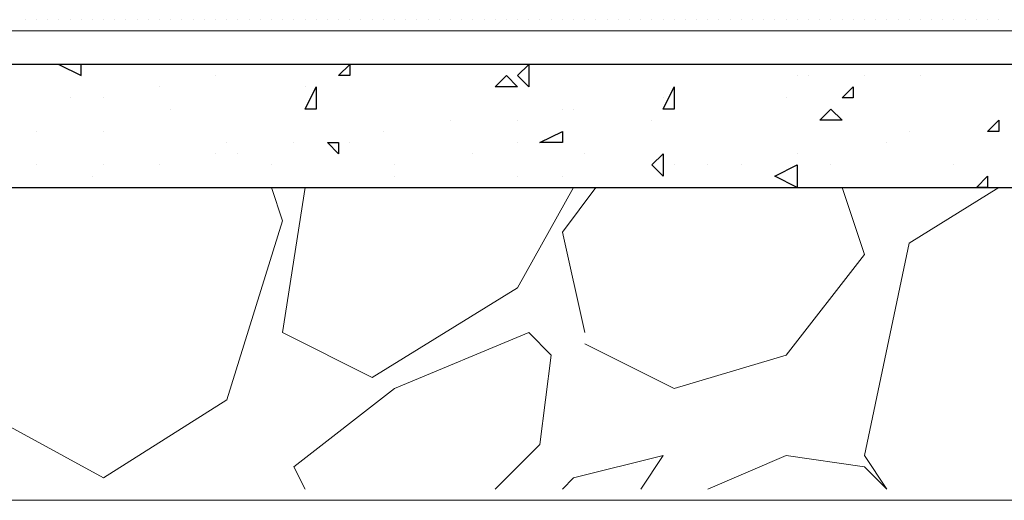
# Model space of a CAD drawing. Header units: metres. Extents: x 5.7 to 89.8, y 4 to 63.5.
# Tile 39 of 256: x 11.8 to 12.6, y 45.4 to 45.8. Entities that reach past the tile are written whole.
import ezdxf

# ---------------------------------------------------------------- set-up
doc = ezdxf.new("R2010")
doc.units = ezdxf.units.M
doc.header["$MEASUREMENT"] = 0
for name, color, linetype in [('PDF17_hatch', 7, 'Continuous'), ('PDF17_hatch-borshi', 7, 'Continuous'), ('PDF17_kaff', 7, 'Continuous')]:
    doc.layers.add(name, color=color, linetype=linetype)

msp = doc.modelspace()

# ---------------------------------------------------------------- linework, layer by layer
at = {"layer": 'PDF17_hatch', "lineweight": 25}
for points in [[(11.81106, 45.76425), (11.81106, 45.76425)], [(11.81106, 45.76425), (11.83032, 45.75462), (11.83032, 45.76425)], [(11.9459, 45.75462), (11.9459, 45.75462)], [(12.44672, 45.75462), (12.44672, 45.75462)], [(12.45635, 45.75462), (12.45635, 45.75462)], [(12.50451, 45.75462), (12.50451, 45.75462)], [(12.55266, 45.75462), (12.55266, 45.75462)], [(11.89774, 45.74499), (11.89774, 45.74499)], [(12.02295, 45.74499), (12.02295, 45.74499)], [(12.34078, 45.74499), (12.34078, 45.74499)], [(11.82069, 45.73536), (11.82069, 45.73536)], [(11.84959, 45.73536), (11.84959, 45.73536)], [(12.33115, 45.73536), (12.33115, 45.73536)], [(12.43709, 45.73536), (12.43709, 45.73536)], [(11.90737, 45.72573), (11.90737, 45.72573)], [(12.24447, 45.72573), (12.24447, 45.72573)], [(12.2541, 45.72573), (12.2541, 45.72573)], [(12.14815, 45.7161), (12.14815, 45.7161)], [(12.20594, 45.7161), (12.20594, 45.7161)], [(12.32152, 45.7161), (12.32152, 45.7161)], [(11.7918, 45.70646), (11.7918, 45.70646)], [(11.84959, 45.70646), (11.84959, 45.70646)], [(12.09037, 45.70646), (12.09037, 45.70646)], [(12.54303, 45.70646), (12.54303, 45.70646)], [(11.95553, 45.69683), (11.95553, 45.69683)], [(12.01332, 45.69683), (12.01332, 45.69683)], [(12.04221, 45.69683), (12.04221, 45.69683)], [(12.06147, 45.69683), (12.06147, 45.69683)], [(12.20594, 45.69683), (12.20594, 45.69683)], [(12.52377, 45.69683), (12.52377, 45.69683)], [(11.9459, 45.6872), (11.9459, 45.6872)], [(11.96516, 45.6872), (11.96516, 45.6872)], [(12.16742, 45.6872), (12.16742, 45.6872)], [(12.26373, 45.6872), (12.26373, 45.6872)], [(12.44672, 45.6872), (12.44672, 45.6872)], [(12.44672, 45.6872), (12.44672, 45.6872)], [(11.7918, 45.67757), (11.7918, 45.67757)], [(11.84959, 45.67757), (11.84959, 45.67757)], [(11.89774, 45.67757), (11.89774, 45.67757)], [(11.99405, 45.67757), (11.99405, 45.67757)], [(12.1, 45.67757), (12.1, 45.67757)], [(12.34078, 45.67757), (12.34078, 45.67757)], [(12.36967, 45.67757), (12.36967, 45.67757)], [(12.39856, 45.67757), (12.39856, 45.67757)], [(12.47561, 45.67757), (12.47561, 45.67757)], [(12.58156, 45.67757), (12.58156, 45.67757)], [(11.83996, 45.66794), (11.83996, 45.66794)], [(12.1, 45.66794), (12.1, 45.66794)], [(12.20594, 45.66794), (12.20594, 45.66794)], [(12.24447, 45.66794), (12.24447, 45.66794)], [(11.98442, 45.65831), (11.98442, 45.65831)], [(12.28299, 45.65831), (12.28299, 45.65831)], [(12.31188, 45.65831), (12.31188, 45.65831)], [(12.4082, 45.65831), (12.4082, 45.65831)]]:
    msp.add_lwpolyline(points, dxfattribs=at)
for points in [[(12.06147, 45.76425), (12.06147, 45.75462), (12.05184, 45.75462)], [(12.21557, 45.76425), (12.21557, 45.74499), (12.20594, 45.75462)], [(12.19631, 45.75462), (12.20594, 45.74499), (12.18668, 45.74499)], [(12.03258, 45.72573), (12.02295, 45.72573), (12.03258, 45.74499)], [(12.34078, 45.74499), (12.34078, 45.72573), (12.33115, 45.72573)], [(12.49488, 45.74499), (12.49488, 45.73536), (12.48525, 45.73536)], [(12.47561, 45.72573), (12.48525, 45.7161), (12.46598, 45.7161)], [(12.62008, 45.7161), (12.62008, 45.70646), (12.61045, 45.70646)], [(12.24447, 45.69683), (12.2252, 45.69683), (12.24447, 45.70646)], [(12.05184, 45.69683), (12.05184, 45.6872), (12.04221, 45.69683)], [(12.33115, 45.6872), (12.33115, 45.66794), (12.32152, 45.67757)], [(12.44672, 45.65831), (12.42746, 45.66794), (12.44672, 45.67757)], [(12.61045, 45.66794), (12.61045, 45.65831), (12.60082, 45.65831)]]:
    msp.add_lwpolyline(points, close=True, dxfattribs=at)
at = {"layer": 'PDF17_hatch-borshi', "lineweight": 18}
for points in [[(11.78217, 45.80278), (11.78217, 45.80278)], [(11.78217, 45.80278), (11.78217, 45.80278)], [(11.78217, 45.80278), (11.78217, 45.80278)], [(11.7918, 45.80278), (11.7918, 45.80278)], [(11.7918, 45.80278), (11.7918, 45.80278)], [(11.7918, 45.80278), (11.7918, 45.80278)], [(11.80143, 45.80278), (11.80143, 45.80278)], [(11.80143, 45.80278), (11.80143, 45.80278)], [(11.80143, 45.80278), (11.80143, 45.80278)], [(11.80143, 45.80278), (11.80143, 45.80278)], [(11.81106, 45.80278), (11.81106, 45.80278)], [(11.81106, 45.80278), (11.81106, 45.80278)], [(11.81106, 45.80278), (11.81106, 45.80278)], [(11.82069, 45.80278), (11.82069, 45.80278)], [(11.82069, 45.80278), (11.82069, 45.80278)], [(11.82069, 45.80278), (11.82069, 45.80278)], [(11.82069, 45.80278), (11.82069, 45.80278)], [(11.83032, 45.80278), (11.83032, 45.80278)], [(11.83996, 45.80278), (11.83996, 45.80278)], [(11.83996, 45.80278), (11.83996, 45.80278)], [(11.83996, 45.80278), (11.83996, 45.80278)], [(11.83996, 45.80278), (11.83996, 45.80278)], [(11.84959, 45.80278), (11.84959, 45.80278)], [(11.84959, 45.80278), (11.84959, 45.80278)], [(11.84959, 45.80278), (11.84959, 45.80278)], [(11.85922, 45.80278), (11.85922, 45.80278)], [(11.85922, 45.80278), (11.85922, 45.80278)], [(11.85922, 45.80278), (11.85922, 45.80278)], [(11.85922, 45.80278), (11.85922, 45.80278)], [(11.86885, 45.80278), (11.86885, 45.80278)], [(11.86885, 45.80278), (11.86885, 45.80278)], [(11.87848, 45.80278), (11.87848, 45.80278)], [(11.87848, 45.80278), (11.87848, 45.80278)], [(11.87848, 45.80278), (11.87848, 45.80278)], [(11.87848, 45.80278), (11.87848, 45.80278)], [(11.87848, 45.80278), (11.87848, 45.80278)], [(11.88811, 45.80278), (11.88811, 45.80278)], [(11.88811, 45.80278), (11.88811, 45.80278)], [(11.89774, 45.80278), (11.89774, 45.80278)], [(11.89774, 45.80278), (11.89774, 45.80278)], [(11.89774, 45.80278), (11.89774, 45.80278)], [(11.89774, 45.80278), (11.89774, 45.80278)], [(11.89774, 45.80278), (11.89774, 45.80278)], [(11.90737, 45.80278), (11.90737, 45.80278)], [(11.90737, 45.80278), (11.90737, 45.80278)], [(11.90737, 45.80278), (11.90737, 45.80278)], [(11.917, 45.80278), (11.917, 45.80278)], [(11.917, 45.80278), (11.917, 45.80278)], [(11.917, 45.80278), (11.917, 45.80278)], [(11.917, 45.80278), (11.917, 45.80278)], [(11.92664, 45.80278), (11.92664, 45.80278)], [(11.92664, 45.80278), (11.92664, 45.80278)], [(11.92664, 45.80278), (11.92664, 45.80278)], [(11.93627, 45.80278), (11.93627, 45.80278)], [(11.93627, 45.80278), (11.93627, 45.80278)], [(11.93627, 45.80278), (11.93627, 45.80278)], [(11.93627, 45.80278), (11.93627, 45.80278)], [(11.9459, 45.80278), (11.9459, 45.80278)], [(11.9459, 45.80278), (11.9459, 45.80278)], [(11.9459, 45.80278), (11.9459, 45.80278)], [(11.9459, 45.80278), (11.9459, 45.80278)], [(11.95553, 45.80278), (11.95553, 45.80278)], [(11.95553, 45.80278), (11.95553, 45.80278)], [(11.95553, 45.80278), (11.95553, 45.80278)], [(11.96516, 45.80278), (11.96516, 45.80278)], [(11.96516, 45.80278), (11.96516, 45.80278)], [(11.96516, 45.80278), (11.96516, 45.80278)], [(11.96516, 45.80278), (11.96516, 45.80278)], [(11.97479, 45.80278), (11.97479, 45.80278)], [(11.97479, 45.80278), (11.97479, 45.80278)], [(11.97479, 45.80278), (11.97479, 45.80278)], [(11.98442, 45.80278), (11.98442, 45.80278)], [(11.98442, 45.80278), (11.98442, 45.80278)], [(11.99405, 45.80278), (11.99405, 45.80278)], [(11.99405, 45.80278), (11.99405, 45.80278)], [(11.99405, 45.80278), (11.99405, 45.80278)], [(11.99405, 45.80278), (11.99405, 45.80278)], [(12.00369, 45.80278), (12.00369, 45.80278)], [(12.00369, 45.80278), (12.00369, 45.80278)], [(12.00369, 45.80278), (12.00369, 45.80278)], [(12.01332, 45.80278), (12.01332, 45.80278)], [(12.01332, 45.80278), (12.01332, 45.80278)], [(12.01332, 45.80278), (12.01332, 45.80278)], [(12.02295, 45.80278), (12.02295, 45.80278)], [(12.02295, 45.80278), (12.02295, 45.80278)], [(12.02295, 45.80278), (12.02295, 45.80278)], [(12.03258, 45.80278), (12.03258, 45.80278)], [(12.03258, 45.80278), (12.03258, 45.80278)], [(12.03258, 45.80278), (12.03258, 45.80278)], [(12.03258, 45.80278), (12.03258, 45.80278)], [(12.04221, 45.80278), (12.04221, 45.80278)], [(12.04221, 45.80278), (12.04221, 45.80278)], [(12.04221, 45.80278), (12.04221, 45.80278)], [(12.05184, 45.80278), (12.05184, 45.80278)], [(12.05184, 45.80278), (12.05184, 45.80278)], [(12.05184, 45.80278), (12.05184, 45.80278)], [(12.06147, 45.80278), (12.06147, 45.80278)], [(12.06147, 45.80278), (12.06147, 45.80278)], [(12.06147, 45.80278), (12.06147, 45.80278)], [(12.06147, 45.80278), (12.06147, 45.80278)], [(12.0711, 45.80278), (12.0711, 45.80278)], [(12.0711, 45.80278), (12.0711, 45.80278)], [(12.0711, 45.80278), (12.0711, 45.80278)], [(12.08074, 45.80278), (12.08074, 45.80278)], [(12.08074, 45.80278), (12.08074, 45.80278)], [(12.08074, 45.80278), (12.08074, 45.80278)], [(12.09037, 45.80278), (12.09037, 45.80278)], [(12.09037, 45.80278), (12.09037, 45.80278)], [(12.09037, 45.80278), (12.09037, 45.80278)], [(12.09037, 45.80278), (12.09037, 45.80278)], [(12.1, 45.80278), (12.1, 45.80278)], [(12.1, 45.80278), (12.1, 45.80278)], [(12.1, 45.80278), (12.1, 45.80278)], [(12.1, 45.80278), (12.1, 45.80278)], [(12.10963, 45.80278), (12.10963, 45.80278)], [(12.10963, 45.80278), (12.10963, 45.80278)], [(12.10963, 45.80278), (12.10963, 45.80278)], [(12.11926, 45.80278), (12.11926, 45.80278)], [(12.11926, 45.80278), (12.11926, 45.80278)], [(12.11926, 45.80278), (12.11926, 45.80278)], [(12.11926, 45.80278), (12.11926, 45.80278)], [(12.12889, 45.80278), (12.12889, 45.80278)], [(12.12889, 45.80278), (12.12889, 45.80278)], [(12.12889, 45.80278), (12.12889, 45.80278)], [(12.12889, 45.80278), (12.12889, 45.80278)], [(12.13852, 45.80278), (12.13852, 45.80278)], [(12.13852, 45.80278), (12.13852, 45.80278)], [(12.14815, 45.80278), (12.14815, 45.80278)], [(12.14815, 45.80278), (12.14815, 45.80278)], [(12.14815, 45.80278), (12.14815, 45.80278)], [(12.14815, 45.80278), (12.14815, 45.80278)], [(12.15778, 45.80278), (12.15778, 45.80278)], [(12.15778, 45.80278), (12.15778, 45.80278)], [(12.15778, 45.80278), (12.15778, 45.80278)], [(12.16742, 45.80278), (12.16742, 45.80278)], [(12.16742, 45.80278), (12.16742, 45.80278)], [(12.16742, 45.80278), (12.16742, 45.80278)], [(12.16742, 45.80278), (12.16742, 45.80278)], [(12.16742, 45.80278), (12.16742, 45.80278)], [(12.17705, 45.80278), (12.17705, 45.80278)], [(12.17705, 45.80278), (12.17705, 45.80278)], [(12.17705, 45.80278), (12.17705, 45.80278)], [(12.17705, 45.80278), (12.17705, 45.80278)], [(12.18668, 45.80278), (12.18668, 45.80278)], [(12.18668, 45.80278), (12.18668, 45.80278)], [(12.18668, 45.80278), (12.18668, 45.80278)], [(12.18668, 45.80278), (12.18668, 45.80278)], [(12.19631, 45.80278), (12.19631, 45.80278)], [(12.19631, 45.80278), (12.19631, 45.80278)], [(12.19631, 45.80278), (12.19631, 45.80278)], [(12.20594, 45.80278), (12.20594, 45.80278)], [(12.20594, 45.80278), (12.20594, 45.80278)], [(12.20594, 45.80278), (12.20594, 45.80278)], [(12.21557, 45.80278), (12.21557, 45.80278)], [(12.21557, 45.80278), (12.21557, 45.80278)], [(12.21557, 45.80278), (12.21557, 45.80278)], [(12.21557, 45.80278), (12.21557, 45.80278)], [(12.2252, 45.80278), (12.2252, 45.80278)], [(12.2252, 45.80278), (12.2252, 45.80278)], [(12.2252, 45.80278), (12.2252, 45.80278)], [(12.2252, 45.80278), (12.2252, 45.80278)], [(12.23483, 45.80278), (12.23483, 45.80278)], [(12.23483, 45.80278), (12.23483, 45.80278)], [(12.23483, 45.80278), (12.23483, 45.80278)], [(12.24447, 45.80278), (12.24447, 45.80278)], [(12.24447, 45.80278), (12.24447, 45.80278)], [(12.24447, 45.80278), (12.24447, 45.80278)], [(12.24447, 45.80278), (12.24447, 45.80278)], [(12.2541, 45.80278), (12.2541, 45.80278)], [(12.2541, 45.80278), (12.2541, 45.80278)], [(12.2541, 45.80278), (12.2541, 45.80278)], [(12.26373, 45.80278), (12.26373, 45.80278)], [(12.26373, 45.80278), (12.26373, 45.80278)], [(12.26373, 45.80278), (12.26373, 45.80278)], [(12.26373, 45.80278), (12.26373, 45.80278)], [(12.27336, 45.80278), (12.27336, 45.80278)], [(12.27336, 45.80278), (12.27336, 45.80278)], [(12.27336, 45.80278), (12.27336, 45.80278)], [(12.27336, 45.80278), (12.27336, 45.80278)], [(12.28299, 45.80278), (12.28299, 45.80278)], [(12.28299, 45.80278), (12.28299, 45.80278)], [(12.28299, 45.80278), (12.28299, 45.80278)], [(12.29262, 45.80278), (12.29262, 45.80278)], [(12.29262, 45.80278), (12.29262, 45.80278)], [(12.29262, 45.80278), (12.29262, 45.80278)], [(12.29262, 45.80278), (12.29262, 45.80278)], [(12.30225, 45.80278), (12.30225, 45.80278)], [(12.30225, 45.80278), (12.30225, 45.80278)], [(12.30225, 45.80278), (12.30225, 45.80278)], [(12.30225, 45.80278), (12.30225, 45.80278)], [(12.31188, 45.80278), (12.31188, 45.80278)], [(12.31188, 45.80278), (12.31188, 45.80278)], [(12.31188, 45.80278), (12.31188, 45.80278)], [(12.32152, 45.80278), (12.32152, 45.80278)], [(12.32152, 45.80278), (12.32152, 45.80278)], [(12.32152, 45.80278), (12.32152, 45.80278)], [(12.32152, 45.80278), (12.32152, 45.80278)], [(12.33115, 45.80278), (12.33115, 45.80278)], [(12.33115, 45.80278), (12.33115, 45.80278)], [(12.33115, 45.80278), (12.33115, 45.80278)], [(12.34078, 45.80278), (12.34078, 45.80278)], [(12.34078, 45.80278), (12.34078, 45.80278)], [(12.34078, 45.80278), (12.34078, 45.80278)], [(12.35041, 45.80278), (12.35041, 45.80278)], [(12.35041, 45.80278), (12.35041, 45.80278)], [(12.35041, 45.80278), (12.35041, 45.80278)], [(12.35041, 45.80278), (12.35041, 45.80278)], [(12.35041, 45.80278), (12.35041, 45.80278)], [(12.36004, 45.80278), (12.36004, 45.80278)], [(12.36004, 45.80278), (12.36004, 45.80278)], [(12.36967, 45.80278), (12.36967, 45.80278)], [(12.36967, 45.80278), (12.36967, 45.80278)], [(12.36967, 45.80278), (12.36967, 45.80278)], [(12.36967, 45.80278), (12.36967, 45.80278)], [(12.3793, 45.80278), (12.3793, 45.80278)], [(12.3793, 45.80278), (12.3793, 45.80278)], [(12.3793, 45.80278), (12.3793, 45.80278)], [(12.3793, 45.80278), (12.3793, 45.80278)], [(12.38893, 45.80278), (12.38893, 45.80278)], [(12.38893, 45.80278), (12.38893, 45.80278)], [(12.38893, 45.80278), (12.38893, 45.80278)], [(12.38893, 45.80278), (12.38893, 45.80278)], [(12.39856, 45.80278), (12.39856, 45.80278)], [(12.39856, 45.80278), (12.39856, 45.80278)], [(12.39856, 45.80278), (12.39856, 45.80278)], [(12.4082, 45.80278), (12.4082, 45.80278)], [(12.4082, 45.80278), (12.4082, 45.80278)], [(12.4082, 45.80278), (12.4082, 45.80278)], [(12.4082, 45.80278), (12.4082, 45.80278)], [(12.41783, 45.80278), (12.41783, 45.80278)], [(12.41783, 45.80278), (12.41783, 45.80278)], [(12.42746, 45.80278), (12.42746, 45.80278)], [(12.42746, 45.80278), (12.42746, 45.80278)], [(12.42746, 45.80278), (12.42746, 45.80278)], [(12.42746, 45.80278), (12.42746, 45.80278)], [(12.43709, 45.80278), (12.43709, 45.80278)], [(12.43709, 45.80278), (12.43709, 45.80278)], [(12.43709, 45.80278), (12.43709, 45.80278)], [(12.44672, 45.80278), (12.44672, 45.80278)], [(12.44672, 45.80278), (12.44672, 45.80278)], [(12.44672, 45.80278), (12.44672, 45.80278)], [(12.44672, 45.80278), (12.44672, 45.80278)], [(12.45635, 45.80278), (12.45635, 45.80278)], [(12.45635, 45.80278), (12.45635, 45.80278)], [(12.46598, 45.80278), (12.46598, 45.80278)], [(12.46598, 45.80278), (12.46598, 45.80278)], [(12.46598, 45.80278), (12.46598, 45.80278)], [(12.46598, 45.80278), (12.46598, 45.80278)], [(12.47561, 45.80278), (12.47561, 45.80278)], [(12.47561, 45.80278), (12.47561, 45.80278)], [(12.47561, 45.80278), (12.47561, 45.80278)], [(12.48525, 45.80278), (12.48525, 45.80278)], [(12.48525, 45.80278), (12.48525, 45.80278)], [(12.48525, 45.80278), (12.48525, 45.80278)], [(12.49488, 45.80278), (12.49488, 45.80278)], [(12.49488, 45.80278), (12.49488, 45.80278)], [(12.49488, 45.80278), (12.49488, 45.80278)], [(12.50451, 45.80278), (12.50451, 45.80278)], [(12.50451, 45.80278), (12.50451, 45.80278)], [(12.50451, 45.80278), (12.50451, 45.80278)], [(12.51414, 45.80278), (12.51414, 45.80278)], [(12.52377, 45.80278), (12.52377, 45.80278)], [(12.52377, 45.80278), (12.52377, 45.80278)], [(12.52377, 45.80278), (12.52377, 45.80278)], [(12.5334, 45.80278), (12.5334, 45.80278)], [(12.5334, 45.80278), (12.5334, 45.80278)], [(12.5334, 45.80278), (12.5334, 45.80278)], [(12.5334, 45.80278), (12.5334, 45.80278)], [(12.54303, 45.80278), (12.54303, 45.80278)], [(12.54303, 45.80278), (12.54303, 45.80278)], [(12.55266, 45.80278), (12.55266, 45.80278)], [(12.55266, 45.80278), (12.55266, 45.80278)], [(12.55266, 45.80278), (12.55266, 45.80278)], [(12.5623, 45.80278), (12.5623, 45.80278)], [(12.5623, 45.80278), (12.5623, 45.80278)], [(12.5623, 45.80278), (12.5623, 45.80278)], [(12.57193, 45.80278), (12.57193, 45.80278)], [(12.57193, 45.80278), (12.57193, 45.80278)], [(12.57193, 45.80278), (12.57193, 45.80278)], [(12.58156, 45.80278), (12.58156, 45.80278)], [(12.58156, 45.80278), (12.58156, 45.80278)], [(12.58156, 45.80278), (12.58156, 45.80278)], [(12.58156, 45.80278), (12.58156, 45.80278)], [(12.59119, 45.80278), (12.59119, 45.80278)], [(12.59119, 45.80278), (12.59119, 45.80278)], [(12.59119, 45.80278), (12.59119, 45.80278)], [(12.59119, 45.80278), (12.59119, 45.80278)], [(12.60082, 45.80278), (12.60082, 45.80278)], [(12.60082, 45.80278), (12.60082, 45.80278)], [(12.60082, 45.80278), (12.60082, 45.80278)], [(12.60082, 45.80278), (12.60082, 45.80278)], [(12.60082, 45.80278), (12.60082, 45.80278)], [(12.61045, 45.80278), (12.61045, 45.80278)], [(12.61045, 45.80278), (12.61045, 45.80278)], [(12.61045, 45.80278), (12.61045, 45.80278)], [(12.62008, 45.80278), (12.62008, 45.80278)], [(12.62008, 45.80278), (12.62008, 45.80278)], [(12.62008, 45.80278), (12.62008, 45.80278)], [(12.62008, 45.80278), (12.62008, 45.80278)], [(11.78217, 45.79315), (11.78217, 45.79315)], [(11.78217, 45.79315), (11.78217, 45.79315)], [(11.7918, 45.79315), (11.7918, 45.79315)], [(11.7918, 45.79315), (11.7918, 45.79315)], [(11.7918, 45.79315), (11.7918, 45.79315)], [(11.80143, 45.79315), (11.80143, 45.79315)], [(11.80143, 45.79315), (11.80143, 45.79315)], [(11.81106, 45.79315), (11.81106, 45.79315)], [(11.81106, 45.79315), (11.81106, 45.79315)], [(11.82069, 45.79315), (11.82069, 45.79315)], [(11.83032, 45.79315), (11.83032, 45.79315)], [(11.83032, 45.79315), (11.83032, 45.79315)], [(11.83032, 45.79315), (11.83032, 45.79315)], [(11.83996, 45.79315), (11.83996, 45.79315)], [(11.84959, 45.79315), (11.84959, 45.79315)], [(11.84959, 45.79315), (11.84959, 45.79315)], [(11.84959, 45.79315), (11.84959, 45.79315)], [(11.85922, 45.79315), (11.85922, 45.79315)], [(11.86885, 45.79315), (11.86885, 45.79315)], [(11.86885, 45.79315), (11.86885, 45.79315)], [(11.86885, 45.79315), (11.86885, 45.79315)], [(11.87848, 45.79315), (11.87848, 45.79315)], [(11.87848, 45.79315), (11.87848, 45.79315)], [(11.88811, 45.79315), (11.88811, 45.79315)], [(11.88811, 45.79315), (11.88811, 45.79315)], [(11.89774, 45.79315), (11.89774, 45.79315)], [(11.89774, 45.79315), (11.89774, 45.79315)], [(11.90737, 45.79315), (11.90737, 45.79315)], [(11.90737, 45.79315), (11.90737, 45.79315)], [(11.92664, 45.79315), (11.92664, 45.79315)], [(11.92664, 45.79315), (11.92664, 45.79315)], [(11.92664, 45.79315), (11.92664, 45.79315)], [(11.93627, 45.79315), (11.93627, 45.79315)], [(11.93627, 45.79315), (11.93627, 45.79315)], [(11.9459, 45.79315), (11.9459, 45.79315)], [(11.9459, 45.79315), (11.9459, 45.79315)], [(11.95553, 45.79315), (11.95553, 45.79315)], [(11.95553, 45.79315), (11.95553, 45.79315)], [(11.96516, 45.79315), (11.96516, 45.79315)], [(11.97479, 45.79315), (11.97479, 45.79315)], [(11.97479, 45.79315), (11.97479, 45.79315)], [(11.97479, 45.79315), (11.97479, 45.79315)], [(11.98442, 45.79315), (11.98442, 45.79315)], [(11.99405, 45.79315), (11.99405, 45.79315)], [(11.99405, 45.79315), (11.99405, 45.79315)], [(11.99405, 45.79315), (11.99405, 45.79315)], [(11.99405, 45.79315), (11.99405, 45.79315)], [(12.00369, 45.79315), (12.00369, 45.79315)], [(12.00369, 45.79315), (12.00369, 45.79315)], [(12.01332, 45.79315), (12.01332, 45.79315)], [(12.01332, 45.79315), (12.01332, 45.79315)], [(12.02295, 45.79315), (12.02295, 45.79315)], [(12.02295, 45.79315), (12.02295, 45.79315)], [(12.03258, 45.79315), (12.03258, 45.79315)], [(12.03258, 45.79315), (12.03258, 45.79315)], [(12.03258, 45.79315), (12.03258, 45.79315)], [(12.05184, 45.79315), (12.05184, 45.79315)], [(12.05184, 45.79315), (12.05184, 45.79315)], [(12.06147, 45.79315), (12.06147, 45.79315)], [(12.06147, 45.79315), (12.06147, 45.79315)], [(12.06147, 45.79315), (12.06147, 45.79315)], [(12.0711, 45.79315), (12.0711, 45.79315)], [(12.0711, 45.79315), (12.0711, 45.79315)], [(12.08074, 45.79315), (12.08074, 45.79315)], [(12.08074, 45.79315), (12.08074, 45.79315)], [(12.08074, 45.79315), (12.08074, 45.79315)], [(12.09037, 45.79315), (12.09037, 45.79315)], [(12.1, 45.79315), (12.1, 45.79315)], [(12.1, 45.79315), (12.1, 45.79315)], [(12.1, 45.79315), (12.1, 45.79315)], [(12.10963, 45.79315), (12.10963, 45.79315)], [(12.10963, 45.79315), (12.10963, 45.79315)], [(12.11926, 45.79315), (12.11926, 45.79315)], [(12.12889, 45.79315), (12.12889, 45.79315)], [(12.13852, 45.79315), (12.13852, 45.79315)], [(12.14815, 45.79315), (12.14815, 45.79315)], [(12.14815, 45.79315), (12.14815, 45.79315)], [(12.15778, 45.79315), (12.15778, 45.79315)], [(12.15778, 45.79315), (12.15778, 45.79315)], [(12.16742, 45.79315), (12.16742, 45.79315)], [(12.18668, 45.79315), (12.18668, 45.79315)], [(12.18668, 45.79315), (12.18668, 45.79315)], [(12.19631, 45.79315), (12.19631, 45.79315)], [(12.19631, 45.79315), (12.19631, 45.79315)], [(12.20594, 45.79315), (12.20594, 45.79315)], [(12.20594, 45.79315), (12.20594, 45.79315)], [(12.20594, 45.79315), (12.20594, 45.79315)], [(12.21557, 45.79315), (12.21557, 45.79315)], [(12.21557, 45.79315), (12.21557, 45.79315)], [(12.2252, 45.79315), (12.2252, 45.79315)], [(12.2252, 45.79315), (12.2252, 45.79315)], [(12.2252, 45.79315), (12.2252, 45.79315)], [(12.23483, 45.79315), (12.23483, 45.79315)], [(12.24447, 45.79315), (12.24447, 45.79315)], [(12.24447, 45.79315), (12.24447, 45.79315)], [(12.2541, 45.79315), (12.2541, 45.79315)], [(12.2541, 45.79315), (12.2541, 45.79315)], [(12.26373, 45.79315), (12.26373, 45.79315)], [(12.26373, 45.79315), (12.26373, 45.79315)], [(12.26373, 45.79315), (12.26373, 45.79315)], [(12.27336, 45.79315), (12.27336, 45.79315)], [(12.27336, 45.79315), (12.27336, 45.79315)], [(12.28299, 45.79315), (12.28299, 45.79315)], [(12.28299, 45.79315), (12.28299, 45.79315)], [(12.28299, 45.79315), (12.28299, 45.79315)], [(12.28299, 45.79315), (12.28299, 45.79315)], [(12.29262, 45.79315), (12.29262, 45.79315)], [(12.30225, 45.79315), (12.30225, 45.79315)], [(12.31188, 45.79315), (12.31188, 45.79315)], [(12.31188, 45.79315), (12.31188, 45.79315)], [(12.32152, 45.79315), (12.32152, 45.79315)], [(12.32152, 45.79315), (12.32152, 45.79315)], [(12.33115, 45.79315), (12.33115, 45.79315)], [(12.34078, 45.79315), (12.34078, 45.79315)], [(12.35041, 45.79315), (12.35041, 45.79315)], [(12.36004, 45.79315), (12.36004, 45.79315)], [(12.36004, 45.79315), (12.36004, 45.79315)], [(12.36967, 45.79315), (12.36967, 45.79315)], [(12.36967, 45.79315), (12.36967, 45.79315)], [(12.3793, 45.79315), (12.3793, 45.79315)], [(12.39856, 45.79315), (12.39856, 45.79315)], [(12.39856, 45.79315), (12.39856, 45.79315)], [(12.39856, 45.79315), (12.39856, 45.79315)], [(12.4082, 45.79315), (12.4082, 45.79315)], [(12.4082, 45.79315), (12.4082, 45.79315)], [(12.41783, 45.79315), (12.41783, 45.79315)], [(12.41783, 45.79315), (12.41783, 45.79315)], [(12.41783, 45.79315), (12.41783, 45.79315)], [(12.42746, 45.79315), (12.42746, 45.79315)], [(12.42746, 45.79315), (12.42746, 45.79315)], [(12.43709, 45.79315), (12.43709, 45.79315)], [(12.43709, 45.79315), (12.43709, 45.79315)], [(12.43709, 45.79315), (12.43709, 45.79315)], [(12.44672, 45.79315), (12.44672, 45.79315)], [(12.45635, 45.79315), (12.45635, 45.79315)], [(12.45635, 45.79315), (12.45635, 45.79315)], [(12.45635, 45.79315), (12.45635, 45.79315)], [(12.46598, 45.79315), (12.46598, 45.79315)], [(12.46598, 45.79315), (12.46598, 45.79315)], [(12.46598, 45.79315), (12.46598, 45.79315)], [(12.47561, 45.79315), (12.47561, 45.79315)], [(12.47561, 45.79315), (12.47561, 45.79315)], [(12.47561, 45.79315), (12.47561, 45.79315)], [(12.48525, 45.79315), (12.48525, 45.79315)], [(12.49488, 45.79315), (12.49488, 45.79315)], [(12.49488, 45.79315), (12.49488, 45.79315)], [(12.49488, 45.79315), (12.49488, 45.79315)], [(12.50451, 45.79315), (12.50451, 45.79315)], [(12.50451, 45.79315), (12.50451, 45.79315)], [(12.50451, 45.79315), (12.50451, 45.79315)], [(12.51414, 45.79315), (12.51414, 45.79315)], [(12.51414, 45.79315), (12.51414, 45.79315)], [(12.52377, 45.79315), (12.52377, 45.79315)], [(12.52377, 45.79315), (12.52377, 45.79315)], [(12.52377, 45.79315), (12.52377, 45.79315)], [(12.5334, 45.79315), (12.5334, 45.79315)], [(12.5334, 45.79315), (12.5334, 45.79315)], [(12.55266, 45.79315), (12.55266, 45.79315)], [(12.55266, 45.79315), (12.55266, 45.79315)], [(12.55266, 45.79315), (12.55266, 45.79315)], [(12.5623, 45.79315), (12.5623, 45.79315)], [(12.57193, 45.79315), (12.57193, 45.79315)], [(12.58156, 45.79315), (12.58156, 45.79315)], [(12.59119, 45.79315), (12.59119, 45.79315)], [(12.60082, 45.79315), (12.60082, 45.79315)], [(12.62008, 45.79315), (12.62008, 45.79315)], [(11.69549, 45.65831), (11.67622, 45.57163), (11.74364, 45.46568), (11.84959, 45.4079), (11.95553, 45.47532), (12.00369, 45.62942), (11.99405, 45.65831)], [(12.2541, 45.65831), (12.20594, 45.57163), (12.08074, 45.49458), (12.00369, 45.5331), (12.02295, 45.65831)], [(12.26373, 45.5331), (12.24447, 45.61978), (12.27336, 45.65831)], [(12.26373, 45.52347), (12.34078, 45.48495), (12.43709, 45.51384), (12.50451, 45.60052), (12.48525, 45.65831)], [(12.62008, 45.65831), (12.54303, 45.61015), (12.50451, 45.42716), (12.52377, 45.39827), (12.50451, 45.41753), (12.43709, 45.42716), (12.36967, 45.39827)], [(12.02295, 45.39827), (12.01332, 45.41753), (12.1, 45.48495), (12.21557, 45.5331), (12.23483, 45.51384), (12.2252, 45.43679), (12.18668, 45.39827)], [(12.31188, 45.39827), (12.33115, 45.42716), (12.2541, 45.4079), (12.24447, 45.39827)]]:
    msp.add_lwpolyline(points, dxfattribs=at)
at = {"layer": 'PDF17_kaff', "lineweight": 20}
for points in [[(21.82751, 45.79315), (11.29098, 45.79315)], [(11.29098, 45.76425), (21.82751, 45.76425), (11.29098, 45.76425)], [(11.31024, 45.38864), (21.53857, 45.38864)]]:
    msp.add_lwpolyline(points, dxfattribs=at)
at = {"layer": 'PDF17_kaff', "lineweight": 30}
for points in [[(21.82751, 45.76425), (11.29098, 45.76425)], [(11.29098, 45.65831), (21.82751, 45.65831)]]:
    msp.add_lwpolyline(points, dxfattribs=at)

doc.saveas('drawing.dxf')
